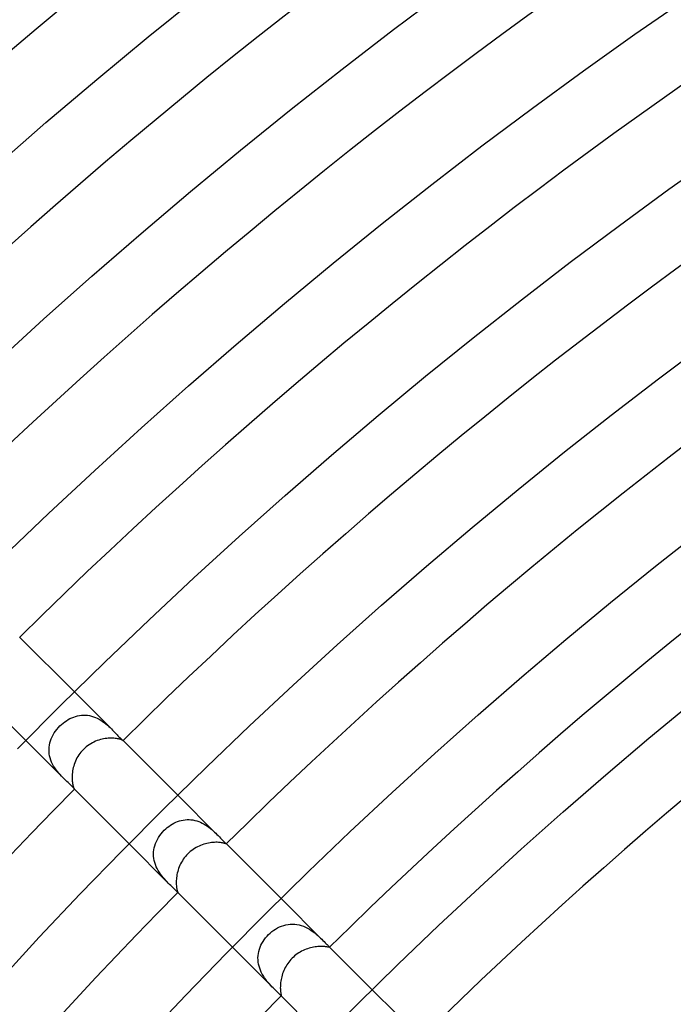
# Model space of a CAD drawing. Header units: millimetres. Extents: x -485 to 485, y -485 to 485.
# Tile 62 of 110: x -210 to -172, y 191 to 249. Entities that reach past the tile are written whole.
import ezdxf

# ---------------------------------------------------------------- set-up
doc = ezdxf.new("R2010")
doc.units = ezdxf.units.MM
doc.layers.add('HIDDEN', color=7, linetype='Continuous')
doc.layers.add('THICK', color=7, linetype='Continuous')

msp = doc.modelspace()

# ---------------------------------------------------------------- linework, layer by layer
at = {"layer": 'HIDDEN'}
for p, q in [((-204.67, 207.498), (-206.824, 209.652)), ((-207.485, 207.829), (-207.389, 207.903)), ((-207.389, 207.903), (-207.29, 207.973)), ((-207.29, 207.973), (-207.188, 208.036)), ((-207.188, 208.036), (-207.083, 208.093)), ((-207.083, 208.093), (-206.976, 208.144)), ((-206.976, 208.144), (-206.866, 208.189)), ((-206.866, 208.189), (-206.754, 208.226)), ((-206.754, 208.226), (-206.641, 208.256)), ((-206.641, 208.256), (-206.526, 208.278)), ((-206.526, 208.278), (-206.409, 208.293)), ((-206.409, 208.293), (-206.293, 208.299)), ((-206.293, 208.299), (-206.176, 208.297)), ((-206.176, 208.297), (-206.059, 208.287)), ((-206.059, 208.287), (-205.941, 208.268)), ((-205.941, 208.268), (-205.825, 208.241)), ((-205.825, 208.241), (-205.711, 208.206)), ((-205.711, 208.206), (-205.6, 208.164)), ((-205.6, 208.164), (-205.49, 208.115)), ((-205.49, 208.115), (-205.383, 208.059)), ((-205.383, 208.059), (-205.28, 207.999)), ((-205.28, 207.999), (-205.181, 207.934)), ((-205.181, 207.934), (-205.086, 207.865)), ((-207.992, 207.26), (-207.919, 207.367)), ((-207.919, 207.367), (-207.841, 207.471)), ((-207.841, 207.471), (-207.756, 207.571)), ((-207.756, 207.571), (-207.666, 207.666)), ((-207.666, 207.666), (-207.577, 207.75)), ((-207.577, 207.75), (-207.485, 207.829)), ((-205.086, 207.865), (-204.994, 207.794)), ((-204.994, 207.794), (-204.907, 207.72)), ((-204.907, 207.72), (-204.824, 207.646)), ((-204.824, 207.646), (-204.745, 207.572)), ((-204.745, 207.572), (-204.67, 207.499)), ((-204.67, 207.499), (-204.598, 207.425)), ((-204.598, 207.425), (-204.53, 207.354)), ((-204.53, 207.354), (-204.465, 207.285)), ((-207.498, 204.67), (-209.652, 206.824)), ((-208.247, 206.679), (-208.212, 206.8)), ((-208.212, 206.8), (-208.168, 206.919)), ((-208.168, 206.919), (-208.117, 207.035)), ((-208.117, 207.035), (-208.058, 207.149)), ((-208.058, 207.149), (-207.992, 207.26)), ((-204.465, 207.285), (-204.403, 207.219)), ((-204.403, 207.219), (-204.344, 207.156)), ((-204.344, 207.156), (-204.288, 207.096)), ((-204.288, 207.096), (-204.236, 207.042)), ((-204.236, 207.042), (-204.187, 206.992)), ((-204.187, 206.992), (-204.143, 206.949)), ((-204.143, 206.949), (-204.105, 206.913)), ((-204.105, 206.913), (-204.072, 206.884)), ((-204.072, 206.884), (-204.045, 206.861)), ((-204.045, 206.861), (-204.024, 206.844)), ((-204.024, 206.844), (-204.008, 206.832)), ((-204.008, 206.832), (-203.999, 206.826)), ((-203.999, 206.826), (-203.995, 206.824)), ((-203.995, 206.824), (-203.995, 206.824)), ((-203.995, 206.824), (-203.995, 206.824)), ((-203.995, 206.824), (-203.995, 206.824)), ((-203.995, 206.824), (-203.995, 206.824)), ((-203.995, 206.824), (-203.995, 206.824)), ((-203.995, 206.824), (-203.995, 206.824)), ((-208.299, 206.306), (-208.291, 206.432)), ((-208.297, 206.18), (-208.299, 206.306)), ((-208.286, 206.054), (-208.297, 206.18)), ((-208.291, 206.432), (-208.273, 206.556)), ((-208.273, 206.556), (-208.247, 206.679)), ((-208.266, 205.929), (-208.286, 206.054)), ((-208.236, 205.806), (-208.266, 205.929)), ((-208.196, 205.683), (-208.236, 205.806)), ((-208.149, 205.563), (-208.196, 205.683)), ((-208.093, 205.447), (-208.149, 205.563)), ((-208.032, 205.334), (-208.093, 205.447)), ((-207.964, 205.226), (-208.032, 205.334)), ((-207.892, 205.121), (-207.964, 205.226)), ((-207.816, 205.021), (-207.892, 205.121)), ((-207.737, 204.927), (-207.816, 205.021)), ((-207.658, 204.837), (-207.737, 204.927)), ((-207.578, 204.752), (-207.658, 204.837)), ((-207.499, 204.671), (-207.578, 204.752)), ((-207.417, 204.59), (-207.499, 204.671)), ((-207.337, 204.513), (-207.417, 204.59)), ((-207.259, 204.44), (-207.337, 204.513)), ((-207.185, 204.371), (-207.259, 204.44)), ((-207.116, 204.307), (-207.185, 204.371)), ((-207.053, 204.246), (-207.116, 204.307)), ((-206.997, 204.191), (-207.053, 204.246)), ((-206.949, 204.143), (-206.997, 204.191)), ((-206.909, 204.1), (-206.949, 204.143)), ((-206.876, 204.064), (-206.909, 204.1)), ((-206.852, 204.035), (-206.876, 204.064)), ((-206.836, 204.013), (-206.852, 204.035)), ((-206.827, 204), (-206.836, 204.013)), ((-206.824, 203.995), (-206.827, 204)), ((-206.824, 203.995), (-206.824, 203.995)), ((-206.824, 203.995), (-206.824, 203.995)), ((-206.824, 203.995), (-206.824, 203.995)), ((-206.824, 203.995), (-206.824, 203.995)), ((-206.824, 203.995), (-206.824, 203.995)), ((-206.824, 203.995), (-206.824, 203.995)), ((-198.532, 201.36), (-200.813, 203.642)), ((-200.716, 202.144), (-200.606, 202.174)), ((-200.606, 202.174), (-200.495, 202.197)), ((-200.495, 202.197), (-200.382, 202.213)), ((-200.382, 202.213), (-200.268, 202.221)), ((-200.268, 202.221), (-200.154, 202.221)), ((-200.154, 202.221), (-200.041, 202.214)), ((-200.041, 202.214), (-199.928, 202.199)), ((-199.928, 202.199), (-199.815, 202.176)), ((-199.815, 202.176), (-199.703, 202.146)), ((-201.691, 201.5), (-201.599, 201.599)), ((-201.599, 201.599), (-201.513, 201.68)), ((-201.513, 201.68), (-201.424, 201.757)), ((-201.424, 201.757), (-201.331, 201.829)), ((-201.331, 201.829), (-201.235, 201.896)), ((-201.235, 201.896), (-201.136, 201.958)), ((-201.136, 201.958), (-201.035, 202.013)), ((-201.035, 202.013), (-200.93, 202.063)), ((-200.93, 202.063), (-200.824, 202.107)), ((-200.824, 202.107), (-200.716, 202.144)), ((-199.703, 202.146), (-199.593, 202.109)), ((-199.593, 202.109), (-199.487, 202.065)), ((-199.487, 202.065), (-199.383, 202.016)), ((-199.383, 202.016), (-199.281, 201.961)), ((-199.281, 201.961), (-199.183, 201.902)), ((-199.183, 201.902), (-199.088, 201.839)), ((-199.088, 201.839), (-198.998, 201.774)), ((-198.998, 201.774), (-198.912, 201.707)), ((-198.912, 201.707), (-198.829, 201.638)), ((-198.829, 201.638), (-198.75, 201.569)), ((-202.057, 200.944), (-201.999, 201.062)), ((-201.999, 201.062), (-201.933, 201.177)), ((-201.933, 201.177), (-201.859, 201.289)), ((-201.859, 201.289), (-201.779, 201.397)), ((-201.779, 201.397), (-201.691, 201.5)), ((-198.75, 201.569), (-198.675, 201.499)), ((-198.675, 201.499), (-198.602, 201.43)), ((-198.602, 201.43), (-198.533, 201.362)), ((-198.533, 201.362), (-198.461, 201.288)), ((-198.461, 201.288), (-198.392, 201.218)), ((-198.392, 201.218), (-198.328, 201.151)), ((-198.328, 201.151), (-198.269, 201.09)), ((-198.269, 201.09), (-198.214, 201.035)), ((-198.214, 201.035), (-198.165, 200.985)), ((-201.36, 198.531), (-203.642, 200.813)), ((-202.217, 200.338), (-202.203, 200.461)), ((-202.203, 200.461), (-202.179, 200.584)), ((-202.179, 200.584), (-202.147, 200.705)), ((-202.147, 200.705), (-202.107, 200.825)), ((-202.107, 200.825), (-202.057, 200.944)), ((-198.165, 200.985), (-198.121, 200.941)), ((-198.121, 200.941), (-198.083, 200.904)), ((-198.083, 200.904), (-198.05, 200.874)), ((-198.05, 200.874), (-198.024, 200.85)), ((-198.024, 200.85), (-198.005, 200.833)), ((-198.005, 200.833), (-197.992, 200.821)), ((-197.992, 200.821), (-197.99, 200.818)), ((-197.985, 200.813), (-197.992, 200.821)), ((-197.99, 200.818), (-197.988, 200.816)), ((-197.988, 200.816), (-197.987, 200.815)), ((-197.987, 200.815), (-197.986, 200.814)), ((-197.986, 200.814), (-197.986, 200.813)), ((-197.986, 200.813), (-197.986, 200.812)), ((-202.222, 200.215), (-202.217, 200.338)), ((-202.218, 200.091), (-202.222, 200.215)), ((-202.205, 199.967), (-202.218, 200.091)), ((-202.182, 199.842), (-202.205, 199.967)), ((-202.151, 199.72), (-202.182, 199.842)), ((-202.111, 199.601), (-202.151, 199.72)), ((-202.064, 199.484), (-202.111, 199.601)), ((-202.009, 199.37), (-202.064, 199.484)), ((-201.948, 199.259), (-202.009, 199.37)), ((-201.882, 199.152), (-201.948, 199.259)), ((-201.813, 199.051), (-201.882, 199.152)), ((-201.74, 198.954), (-201.813, 199.051)), ((-201.665, 198.862), (-201.74, 198.954)), ((-201.589, 198.773), (-201.665, 198.862)), ((-201.513, 198.689), (-201.589, 198.773)), ((-201.436, 198.609), (-201.513, 198.689)), ((-201.361, 198.533), (-201.436, 198.609)), ((-201.282, 198.455), (-201.361, 198.533)), ((-201.207, 198.381), (-201.282, 198.455)), ((-201.135, 198.313), (-201.207, 198.381)), ((-201.071, 198.25), (-201.135, 198.313)), ((-201.013, 198.193), (-201.071, 198.25)), ((-200.962, 198.142), (-201.013, 198.193)), ((-200.918, 198.097), (-200.962, 198.142)), ((-200.882, 198.06), (-200.918, 198.097)), ((-200.855, 198.029), (-200.882, 198.06)), ((-200.834, 198.007), (-200.855, 198.029)), ((-200.821, 197.992), (-200.834, 198.007)), ((-200.818, 197.99), (-200.821, 197.992)), ((-200.813, 197.985), (-200.821, 197.992)), ((-200.816, 197.988), (-200.818, 197.99)), ((-200.815, 197.987), (-200.816, 197.988)), ((-200.814, 197.986), (-200.815, 197.987)), ((-200.813, 197.986), (-200.814, 197.986)), ((-200.812, 197.986), (-200.813, 197.986)), ((-192.364, 195.192), (-194.803, 197.631)), ((-195.118, 195.857), (-195.004, 195.922)), ((-195.004, 195.922), (-194.887, 195.979)), ((-194.887, 195.979), (-194.767, 196.029)), ((-194.767, 196.029), (-194.645, 196.07)), ((-194.645, 196.07), (-194.52, 196.103)), ((-194.52, 196.103), (-194.392, 196.126)), ((-194.392, 196.126), (-194.264, 196.14)), ((-194.264, 196.14), (-194.135, 196.143)), ((-194.135, 196.143), (-194.006, 196.137)), ((-194.006, 196.137), (-193.876, 196.121)), ((-193.876, 196.121), (-193.748, 196.096)), ((-193.748, 196.096), (-193.622, 196.061)), ((-193.622, 196.061), (-193.499, 196.018)), ((-193.499, 196.018), (-193.379, 195.966)), ((-193.379, 195.966), (-193.262, 195.908)), ((-193.262, 195.908), (-193.149, 195.843)), ((-195.778, 195.237), (-195.701, 195.339)), ((-195.701, 195.339), (-195.618, 195.437)), ((-195.618, 195.437), (-195.53, 195.53)), ((-195.53, 195.53), (-195.434, 195.62)), ((-195.434, 195.62), (-195.333, 195.705)), ((-195.333, 195.705), (-195.228, 195.784)), ((-195.228, 195.784), (-195.118, 195.857)), ((-193.149, 195.843), (-193.042, 195.775)), ((-193.042, 195.775), (-192.94, 195.703)), ((-192.94, 195.703), (-192.842, 195.628)), ((-192.842, 195.628), (-192.75, 195.553)), ((-192.75, 195.553), (-192.662, 195.477)), ((-192.662, 195.477), (-192.58, 195.402)), ((-192.58, 195.402), (-192.503, 195.329)), ((-192.503, 195.329), (-192.431, 195.259)), ((-195.192, 192.364), (-197.631, 194.803)), ((-196.061, 194.676), (-196.019, 194.794)), ((-196.019, 194.794), (-195.969, 194.909)), ((-195.969, 194.909), (-195.912, 195.022)), ((-195.912, 195.022), (-195.848, 195.131)), ((-195.848, 195.131), (-195.778, 195.237)), ((-192.431, 195.259), (-192.364, 195.192)), ((-192.364, 195.192), (-192.296, 195.124)), ((-192.296, 195.124), (-192.234, 195.062)), ((-192.234, 195.062), (-192.178, 195.005)), ((-192.178, 195.005), (-192.128, 194.955)), ((-192.128, 194.955), (-192.085, 194.912)), ((-192.085, 194.912), (-192.048, 194.877)), ((-192.048, 194.877), (-192.02, 194.848)), ((-192.02, 194.848), (-192.006, 194.834)), ((-191.974, 194.803), (-192.02, 194.848)), ((-192.006, 194.834), (-191.995, 194.822)), ((-191.995, 194.822), (-191.987, 194.813)), ((-191.987, 194.813), (-191.982, 194.805)), ((-191.982, 194.805), (-191.98, 194.8)), ((-191.98, 194.8), (-191.981, 194.797)), ((-196.143, 194.188), (-196.136, 194.312)), ((-196.141, 194.063), (-196.143, 194.188)), ((-196.136, 194.312), (-196.119, 194.435)), ((-196.119, 194.435), (-196.094, 194.556)), ((-196.094, 194.556), (-196.061, 194.676)), ((-196.13, 193.939), (-196.141, 194.063)), ((-196.111, 193.816), (-196.13, 193.939)), ((-196.082, 193.695), (-196.111, 193.816)), ((-196.045, 193.575), (-196.082, 193.695)), ((-196, 193.457), (-196.045, 193.575)), ((-195.949, 193.342), (-196, 193.457)), ((-195.892, 193.232), (-195.949, 193.342)), ((-195.829, 193.126), (-195.892, 193.232)), ((-195.763, 193.025), (-195.829, 193.126)), ((-195.693, 192.927), (-195.763, 193.025)), ((-195.622, 192.834), (-195.693, 192.927)), ((-195.548, 192.745), (-195.622, 192.834)), ((-195.475, 192.66), (-195.548, 192.745)), ((-195.401, 192.58), (-195.475, 192.66)), ((-195.329, 192.503), (-195.401, 192.58)), ((-195.259, 192.431), (-195.329, 192.503)), ((-195.192, 192.364), (-195.259, 192.431)), ((-195.113, 192.285), (-195.192, 192.364)), ((-195.042, 192.214), (-195.113, 192.285)), ((-194.979, 192.152), (-195.042, 192.214)), ((-194.925, 192.098), (-194.979, 192.152)), ((-194.882, 192.054), (-194.925, 192.098)), ((-194.848, 192.02), (-194.882, 192.054)), ((-194.834, 192.006), (-194.848, 192.02)), ((-194.803, 191.974), (-194.848, 192.02)), ((-194.822, 191.995), (-194.834, 192.006)), ((-194.813, 191.987), (-194.822, 191.995)), ((-194.805, 191.982), (-194.813, 191.987)), ((-194.8, 191.979), (-194.805, 191.982)), ((-194.797, 191.981), (-194.8, 191.979)), ((-188.09, 190.919), (-189.499, 192.328))]:
    msp.add_line(p, q, dxfattribs=at)
at = {"layer": 'THICK'}
for p, q in [((-188.252, 248.18), (-185.228, 250.445)), ((-202.537, 247.748), (-199.517, 250.186)), ((-174.212, 247.91), (-171.192, 250.005)), ((-191.249, 245.878), (-188.252, 248.18)), ((-205.527, 245.273), (-202.537, 247.748)), ((-177.206, 245.779), (-174.212, 247.91)), ((-194.217, 243.541), (-191.249, 245.878)), ((-180.174, 243.611), (-177.206, 245.779)), ((-208.487, 242.762), (-205.527, 245.273)), ((-197.157, 241.167), (-194.217, 243.541)), ((-183.115, 241.408), (-180.174, 243.611)), ((-211.416, 240.215), (-208.487, 242.762)), ((-200.067, 238.758), (-197.157, 241.167)), ((-186.03, 239.169), (-183.115, 241.408)), ((-172.235, 238.884), (-169.324, 240.955)), ((-188.917, 236.895), (-186.03, 239.169)), ((-175.119, 236.777), (-172.235, 238.884)), ((-202.949, 236.313), (-200.067, 238.758)), ((-191.777, 234.586), (-188.917, 236.895)), ((-177.979, 234.636), (-175.119, 236.777)), ((-205.8, 233.834), (-202.949, 236.313)), ((-194.608, 232.243), (-191.777, 234.586)), ((-180.811, 232.46), (-177.979, 234.636)), ((-208.621, 231.321), (-205.8, 233.834)), ((-197.411, 229.865), (-194.608, 232.243)), ((-183.618, 230.249), (-180.811, 232.46)), ((-211.412, 228.774), (-208.621, 231.321)), ((-186.397, 228.005), (-183.618, 230.249)), ((-200.184, 227.454), (-197.411, 229.865)), ((-172.842, 227.863), (-170.065, 229.943)), ((-189.149, 225.728), (-186.397, 228.005)), ((-202.929, 225.009), (-200.184, 227.454)), ((-175.593, 225.75), (-172.842, 227.863)), ((-191.873, 223.417), (-189.149, 225.728)), ((-178.318, 223.604), (-175.593, 225.75)), ((-205.643, 222.531), (-202.929, 225.009)), ((-194.569, 221.073), (-191.873, 223.417)), ((-181.017, 221.424), (-178.318, 223.604)), ((-208.327, 220.02), (-205.643, 222.531)), ((-197.236, 218.697), (-194.569, 221.073)), ((-183.69, 219.213), (-181.017, 221.424)), ((-210.98, 217.477), (-208.327, 220.02)), ((-186.335, 216.968), (-183.69, 219.213)), ((-173.018, 216.958), (-170.374, 219.041)), ((-199.874, 216.288), (-197.236, 218.697)), ((-188.953, 214.692), (-186.335, 216.968)), ((-175.637, 214.844), (-173.018, 216.958)), ((-202.483, 213.848), (-199.874, 216.288)), ((-178.23, 212.697), (-175.637, 214.844)), ((-191.543, 212.385), (-188.953, 214.692)), ((-205.062, 211.376), (-202.483, 213.848)), ((-206.824, 209.652), (-210.013, 212.841)), ((-180.797, 210.52), (-178.23, 212.697)), ((-194.105, 210.046), (-191.543, 212.385)), ((-207.611, 208.873), (-205.062, 211.376)), ((-183.337, 208.312), (-180.797, 210.52)), ((-209.652, 206.824), (-212.841, 210.013)), ((-196.639, 207.676), (-194.105, 210.046)), ((-173.413, 206.949), (-170.89, 209.037)), ((-210.129, 206.34), (-207.611, 208.873)), ((-185.85, 206.072), (-183.337, 208.312)), ((-199.143, 205.275), (-196.639, 207.676)), ((-205.592, 206.776), (-205.686, 206.734)), ((-205.498, 206.813), (-205.592, 206.776)), ((-205.404, 206.845), (-205.498, 206.813)), ((-205.31, 206.873), (-205.404, 206.845)), ((-205.216, 206.897), (-205.31, 206.873)), ((-205.123, 206.917), (-205.216, 206.897)), ((-205.031, 206.933), (-205.123, 206.917)), ((-204.94, 206.945), (-205.031, 206.933)), ((-204.851, 206.953), (-204.94, 206.945)), ((-204.764, 206.958), (-204.851, 206.953)), ((-204.68, 206.96), (-204.764, 206.958)), ((-204.599, 206.958), (-204.68, 206.96)), ((-204.523, 206.954), (-204.599, 206.958)), ((-204.451, 206.948), (-204.523, 206.954)), ((-204.383, 206.939), (-204.451, 206.948)), ((-204.32, 206.929), (-204.383, 206.939)), ((-204.263, 206.917), (-204.32, 206.929)), ((-204.211, 206.905), (-204.263, 206.917)), ((-204.165, 206.892), (-204.211, 206.905)), ((-204.125, 206.88), (-204.165, 206.892)), ((-204.09, 206.867), (-204.125, 206.88)), ((-204.061, 206.856), (-204.09, 206.867)), ((-204.037, 206.846), (-204.061, 206.856)), ((-204.019, 206.837), (-204.037, 206.846)), ((-204.006, 206.83), (-204.019, 206.837)), ((-203.998, 206.826), (-204.006, 206.83)), ((-203.995, 206.824), (-203.998, 206.826)), ((-200.813, 203.642), (-203.996, 206.824)), ((-175.911, 204.83), (-173.413, 206.949)), ((-206.375, 206.228), (-206.442, 206.149)), ((-206.303, 206.303), (-206.375, 206.228)), ((-206.223, 206.379), (-206.303, 206.303)), ((-206.14, 206.45), (-206.223, 206.379)), ((-206.053, 206.517), (-206.14, 206.45)), ((-205.963, 206.579), (-206.053, 206.517)), ((-205.872, 206.636), (-205.963, 206.579)), ((-205.78, 206.688), (-205.872, 206.636)), ((-205.686, 206.734), (-205.78, 206.688)), ((-206.763, 205.623), (-206.801, 205.529)), ((-206.72, 205.716), (-206.763, 205.623)), ((-206.673, 205.807), (-206.72, 205.716)), ((-206.622, 205.896), (-206.673, 205.807)), ((-206.566, 205.983), (-206.622, 205.896)), ((-206.506, 206.068), (-206.566, 205.983)), ((-206.442, 206.149), (-206.506, 206.068)), ((-188.336, 203.803), (-185.85, 206.072)), ((-206.929, 205.055), (-206.942, 204.961)), ((-206.912, 205.149), (-206.929, 205.055)), ((-206.891, 205.244), (-206.912, 205.149)), ((-206.865, 205.339), (-206.891, 205.244)), ((-206.836, 205.434), (-206.865, 205.339)), ((-206.801, 205.529), (-206.836, 205.434)), ((-201.618, 202.845), (-199.143, 205.275)), ((-206.957, 204.782), (-206.96, 204.697)), ((-206.96, 204.697), (-206.959, 204.614)), ((-206.959, 204.614), (-206.955, 204.536)), ((-206.952, 204.87), (-206.957, 204.782)), ((-206.955, 204.536), (-206.949, 204.461)), ((-206.942, 204.961), (-206.952, 204.87)), ((-206.949, 204.461), (-206.94, 204.391)), ((-178.382, 202.682), (-175.911, 204.83)), ((-206.94, 204.391), (-206.93, 204.327)), ((-206.93, 204.327), (-206.918, 204.269)), ((-206.918, 204.269), (-206.906, 204.216)), ((-206.906, 204.216), (-206.893, 204.168)), ((-206.893, 204.168), (-206.88, 204.126)), ((-206.88, 204.126), (-206.868, 204.091)), ((-206.868, 204.091), (-206.856, 204.061)), ((-206.856, 204.061), (-206.846, 204.038)), ((-206.846, 204.038), (-206.837, 204.019)), ((-206.837, 204.019), (-206.83, 204.006)), ((-206.83, 204.006), (-206.826, 203.998)), ((-206.826, 203.998), (-206.824, 203.995)), ((-203.642, 200.813), (-206.824, 203.995)), ((-190.794, 201.504), (-188.336, 203.803)), ((-204.064, 200.384), (-201.618, 202.845)), ((-180.827, 200.503), (-178.382, 202.682)), ((-193.225, 199.175), (-190.794, 201.504)), ((-199.919, 200.487), (-200.001, 200.428)), ((-199.835, 200.542), (-199.919, 200.487)), ((-199.749, 200.593), (-199.835, 200.542)), ((-199.661, 200.64), (-199.749, 200.593)), ((-199.571, 200.683), (-199.661, 200.64)), ((-199.481, 200.722), (-199.571, 200.683)), ((-199.389, 200.757), (-199.481, 200.722)), ((-199.298, 200.788), (-199.389, 200.757)), ((-199.206, 200.815), (-199.298, 200.788)), ((-199.114, 200.838), (-199.206, 200.815)), ((-199.023, 200.857), (-199.114, 200.838)), ((-198.934, 200.873), (-199.023, 200.857)), ((-198.846, 200.885), (-198.934, 200.873)), ((-198.761, 200.893), (-198.846, 200.885)), ((-198.678, 200.898), (-198.761, 200.893)), ((-198.598, 200.9), (-198.678, 200.898)), ((-198.522, 200.9), (-198.598, 200.9)), ((-198.449, 200.897), (-198.522, 200.9)), ((-198.382, 200.892), (-198.449, 200.897)), ((-198.319, 200.885), (-198.382, 200.892)), ((-198.262, 200.877), (-198.319, 200.885)), ((-198.21, 200.868), (-198.262, 200.877)), ((-198.163, 200.858), (-198.21, 200.868)), ((-198.122, 200.849), (-198.163, 200.858)), ((-198.086, 200.84), (-198.122, 200.849)), ((-198.056, 200.831), (-198.086, 200.84)), ((-198.032, 200.824), (-198.056, 200.831)), ((-198.013, 200.818), (-198.032, 200.824)), ((-197.999, 200.814), (-198.013, 200.818)), ((-197.99, 200.812), (-197.999, 200.814)), ((-197.986, 200.812), (-197.99, 200.812)), ((-194.803, 197.631), (-197.985, 200.813)), ((-183.246, 198.295), (-180.827, 200.503)), ((-206.479, 197.895), (-204.064, 200.384)), ((-200.488, 199.917), (-200.543, 199.833)), ((-200.429, 199.999), (-200.488, 199.917)), ((-200.366, 200.079), (-200.429, 199.999)), ((-200.299, 200.156), (-200.366, 200.079)), ((-200.229, 200.229), (-200.299, 200.156)), ((-200.156, 200.299), (-200.229, 200.229)), ((-200.08, 200.365), (-200.156, 200.299)), ((-200.001, 200.428), (-200.08, 200.365)), ((-200.759, 199.386), (-200.789, 199.294)), ((-200.724, 199.477), (-200.759, 199.386)), ((-200.685, 199.568), (-200.724, 199.477)), ((-200.642, 199.658), (-200.685, 199.568)), ((-200.594, 199.746), (-200.642, 199.658)), ((-200.543, 199.833), (-200.594, 199.746)), ((-200.893, 198.756), (-200.898, 198.673)), ((-200.885, 198.842), (-200.893, 198.756)), ((-200.873, 198.93), (-200.885, 198.842)), ((-200.858, 199.019), (-200.873, 198.93)), ((-200.839, 199.11), (-200.858, 199.019)), ((-200.816, 199.202), (-200.839, 199.11)), ((-200.789, 199.294), (-200.816, 199.202)), ((-195.626, 196.816), (-193.225, 199.175)), ((-200.898, 198.673), (-200.9, 198.594)), ((-200.9, 198.594), (-200.899, 198.518)), ((-200.899, 198.518), (-200.896, 198.447)), ((-200.896, 198.447), (-200.891, 198.379)), ((-200.891, 198.379), (-200.884, 198.316)), ((-200.884, 198.316), (-200.876, 198.259)), ((-200.876, 198.259), (-200.867, 198.207)), ((-200.867, 198.207), (-200.858, 198.161)), ((-200.858, 198.161), (-200.848, 198.12)), ((-185.638, 196.058), (-183.246, 198.295)), ((-208.865, 195.375), (-206.479, 197.895)), ((-200.848, 198.12), (-200.839, 198.085)), ((-200.839, 198.085), (-200.831, 198.055)), ((-200.831, 198.055), (-200.824, 198.031)), ((-200.824, 198.031), (-200.818, 198.013)), ((-200.818, 198.013), (-200.814, 197.999)), ((-200.814, 197.999), (-200.812, 197.99)), ((-197.631, 194.803), (-200.813, 197.985)), ((-200.812, 197.99), (-200.812, 197.986)), ((-197.999, 194.429), (-195.626, 196.816)), ((-188.002, 193.792), (-185.638, 196.058)), ((-211.219, 192.828), (-208.865, 195.375)), ((-193.167, 194.741), (-193.255, 194.713)), ((-193.079, 194.765), (-193.167, 194.741)), ((-192.992, 194.786), (-193.079, 194.765)), ((-192.906, 194.804), (-192.992, 194.786)), ((-192.821, 194.818), (-192.906, 194.804)), ((-192.739, 194.828), (-192.821, 194.818)), ((-192.66, 194.836), (-192.739, 194.828)), ((-192.584, 194.841), (-192.66, 194.836)), ((-192.51, 194.843), (-192.584, 194.841)), ((-192.441, 194.844), (-192.51, 194.843)), ((-192.375, 194.842), (-192.441, 194.844)), ((-192.314, 194.838), (-192.375, 194.842)), ((-192.258, 194.834), (-192.314, 194.838)), ((-192.207, 194.828), (-192.258, 194.834)), ((-192.162, 194.822), (-192.207, 194.828)), ((-192.121, 194.816), (-192.162, 194.822)), ((-192.086, 194.81), (-192.121, 194.816)), ((-192.055, 194.804), (-192.086, 194.81)), ((-192.03, 194.8), (-192.055, 194.804)), ((-192.011, 194.796), (-192.03, 194.8)), ((-191.996, 194.795), (-192.011, 194.796)), ((-191.986, 194.795), (-191.996, 194.795)), ((-191.981, 194.797), (-191.986, 194.795)), ((-189.499, 192.328), (-191.974, 194.803)), ((-200.343, 192.013), (-197.999, 194.429)), ((-194.157, 194.157), (-194.224, 194.086)), ((-194.085, 194.225), (-194.157, 194.157)), ((-194.011, 194.29), (-194.085, 194.225)), ((-193.934, 194.352), (-194.011, 194.29)), ((-193.855, 194.41), (-193.934, 194.352)), ((-193.774, 194.465), (-193.855, 194.41)), ((-193.69, 194.515), (-193.774, 194.465)), ((-193.605, 194.562), (-193.69, 194.515)), ((-193.519, 194.606), (-193.605, 194.562)), ((-193.431, 194.645), (-193.519, 194.606)), ((-193.343, 194.681), (-193.431, 194.645)), ((-193.255, 194.713), (-193.343, 194.681)), ((-194.56, 193.61), (-194.603, 193.525)), ((-194.513, 193.695), (-194.56, 193.61)), ((-194.462, 193.778), (-194.513, 193.695)), ((-194.408, 193.858), (-194.462, 193.778)), ((-194.35, 193.937), (-194.408, 193.858)), ((-194.289, 194.013), (-194.35, 193.937)), ((-194.224, 194.086), (-194.289, 194.013)), ((-190.339, 191.497), (-188.002, 193.792)), ((-194.785, 192.999), (-194.802, 192.913)), ((-194.763, 193.086), (-194.785, 192.999)), ((-194.739, 193.174), (-194.763, 193.086)), ((-194.71, 193.262), (-194.739, 193.174)), ((-194.678, 193.35), (-194.71, 193.262)), ((-194.643, 193.438), (-194.678, 193.35)), ((-194.603, 193.525), (-194.643, 193.438)), ((-194.843, 192.515), (-194.844, 192.445)), ((-194.844, 192.445), (-194.842, 192.38)), ((-194.841, 192.588), (-194.843, 192.515)), ((-194.836, 192.665), (-194.841, 192.588)), ((-194.828, 192.746), (-194.836, 192.665)), ((-194.816, 192.829), (-194.828, 192.746)), ((-194.802, 192.913), (-194.816, 192.829)), ((-202.657, 189.569), (-200.343, 192.013)), ((-194.842, 192.38), (-194.839, 192.318)), ((-194.839, 192.318), (-194.834, 192.261)), ((-194.834, 192.261), (-194.828, 192.21)), ((-194.828, 192.21), (-194.822, 192.163)), ((-194.822, 192.163), (-194.816, 192.123)), ((-194.816, 192.123), (-194.81, 192.087)), ((-194.81, 192.087), (-194.804, 192.056)), ((-194.804, 192.056), (-194.8, 192.031)), ((-192.328, 189.499), (-194.803, 191.974)), ((-194.8, 192.031), (-194.796, 192.011)), ((-194.795, 191.986), (-194.797, 191.981)), ((-194.796, 192.011), (-194.795, 191.996)), ((-194.795, 191.996), (-194.795, 191.986)), ((-192.648, 189.174), (-190.339, 191.497))]:
    msp.add_line(p, q, dxfattribs=at)
for radius, start, end in [(341.5, 90.33556, 134.66445), (333, 90.3441, 134.65585), (324.5, 90.35315, 134.64686), (316, 90.36261, 134.63735), (307.5, 90.37263, 134.62732), (299, 90.38323, 134.61672), (290.5, 90.39446, 134.60555), (282, 90.40592, 134.59409), (273.5, 90.41715, 134.58286), (266, 90.43027, 134.56974), (290.5, 135.39445, 179.60554), (282, 135.40591, 179.59408), (273.5, 135.41714, 179.58285)]:
    msp.add_arc((0, 0), radius, start, end, dxfattribs=at)

doc.saveas('drawing.dxf')
